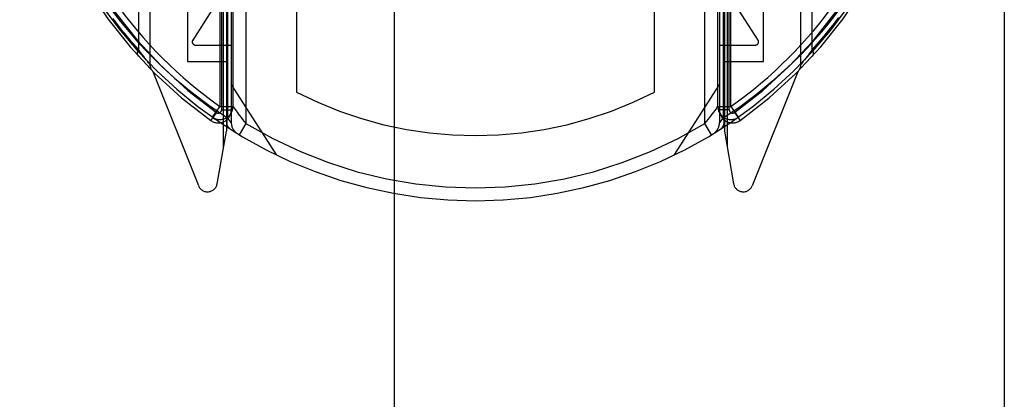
# Model space of a CAD drawing. Header units: inches. Extents: x 0 to 260, y 0 to 168.
# Tile 31 of 95: x 86.567 to 88.08, y 50.393 to 50.976. Entities that reach past the tile are written whole.
import ezdxf

# ---------------------------------------------------------------- set-up
doc = ezdxf.new("R2010")
doc.units = ezdxf.units.IN
doc.header["$LTSCALE"] = 14.290393
doc.header["$MEASUREMENT"] = 0
doc.linetypes.add('HIDDEN', pattern=[0.2, 0.1, -0.1])
doc.linetypes.add('PHANTOM', pattern=[0.8, 0.45, -0.05, 0.1, -0.05, 0.1, -0.05])
doc.layers.add('AVAILABLE_DOOR_SPACE', color=7, linetype='CONTINUOUS')
doc.layers.add('DEFAULT_2', color=8, linetype='HIDDEN')

msp = doc.modelspace()

# ---------------------------------------------------------------- linework, layer by layer
at = {"layer": 'AVAILABLE_DOOR_SPACE', "color": 4, "linetype": 'PHANTOM'}
msp.add_line((88.08, 48.2946), (88.08, 76.9294), dxfattribs=at)
at = {"layer": 'DEFAULT_2', "color": 8, "linetype": 'HIDDEN'}
for p, q in [((87.1425, 80.2489), (87.1425, 48.2471)), ((87.3925, 48.2471), (87.3925, 80.2489)), ((86.7675, 51.8748), (86.7675, 50.9073)), ((87.7675, 50.9073), (87.7675, 51.8748)), ((86.7499, 51.8517), (86.7499, 50.9304)), ((87.785, 50.9304), (87.785, 51.8517)), ((86.885, 51.821), (86.885, 50.8048)), ((86.8925, 51.8212), (86.8925, 50.8181)), ((87.6425, 51.8212), (87.6425, 50.8181)), ((87.65, 51.821), (87.65, 50.8048)), ((86.8806, 50.7799), (86.8806, 51.8134)), ((86.8866, 51.8113), (86.8866, 50.8255)), ((87.6483, 51.8114), (87.6483, 50.8254)), ((87.6544, 51.8134), (87.6544, 50.7799)), ((86.9925, 51.1175), (86.9925, 50.8648)), ((87.5425, 50.8648), (87.5425, 51.1175)), ((86.915, 51.0901), (86.915, 50.8166)), ((87.62, 50.8166), (87.62, 51.0901)), ((86.825, 51.062), (86.825, 50.912)), ((86.875, 51.0501), (86.875, 50.8428)), ((86.895, 51.0501), (86.895, 50.8428)), ((87.64, 50.8428), (87.64, 51.0501)), ((87.66, 50.8428), (87.66, 51.0501)), ((87.71, 50.912), (87.71, 51.062)), ((86.8775, 51.0431), (86.8775, 50.8376)), ((87.6575, 50.8376), (87.6575, 51.0431)), ((86.8627, 50.9906), (86.8332, 50.9447)), ((87.7017, 50.9447), (87.6722, 50.9906)), ((86.7521, 50.9274), (86.7499, 50.9304)), ((86.7541, 50.9247), (86.7521, 50.9274)), ((86.8375, 50.937), (86.8925, 50.937)), ((87.6425, 50.937), (87.6975, 50.937)), ((87.7828, 50.9274), (87.7808, 50.9247)), ((87.785, 50.9304), (87.7828, 50.9274)), ((86.756, 50.9222), (86.7541, 50.9247)), ((86.7581, 50.9194), (86.756, 50.9222)), ((86.7599, 50.917), (86.7581, 50.9194)), ((86.7618, 50.9145), (86.7599, 50.917)), ((86.7637, 50.9121), (86.7618, 50.9145)), ((86.7655, 50.9098), (86.7637, 50.9121)), ((86.825, 50.912), (86.885, 50.912)), ((87.65, 50.912), (87.71, 50.912)), ((87.7712, 50.9121), (87.7694, 50.9098)), ((87.7731, 50.9145), (87.7712, 50.9121)), ((87.775, 50.917), (87.7731, 50.9145)), ((87.7769, 50.9194), (87.775, 50.917)), ((87.779, 50.9222), (87.7769, 50.9194)), ((87.7808, 50.9247), (87.779, 50.9222)), ((86.7673, 50.9075), (86.7655, 50.9098)), ((86.7674, 50.9074), (86.7673, 50.9075)), ((86.7718, 50.8967), (86.842, 50.7213)), ((87.6929, 50.7213), (87.7631, 50.8967)), ((87.7676, 50.9075), (87.7675, 50.9074)), ((87.7675, 50.9074), (87.7675, 50.9074)), ((87.7677, 50.9077), (87.7676, 50.9075)), ((87.7694, 50.9098), (87.7677, 50.9077)), ((86.9625, 50.768), (86.8925, 50.877)), ((87.6425, 50.877), (87.5725, 50.768)), ((86.8646, 50.8281), (86.8716, 50.838)), ((86.875, 50.8428), (86.895, 50.8428)), ((86.8775, 50.8376), (86.8925, 50.8376)), ((86.8973, 50.8395), (86.8998, 50.8361)), ((87.64, 50.8428), (87.66, 50.8428)), ((87.6575, 50.8376), (87.6425, 50.8376)), ((86.8696, 50.8335), (86.8608, 50.8213)), ((86.8634, 50.8265), (86.8679, 50.8233)), ((86.8925, 50.8181), (86.8866, 50.8254)), ((87.62, 50.8166), (87.625, 50.8228)), ((87.6483, 50.8254), (87.6425, 50.8181)), ((87.6654, 50.8335), (87.6741, 50.8213)), ((87.6708, 50.826), (87.6712, 50.8263)), ((87.6712, 50.8263), (87.6715, 50.8265)), ((87.6712, 50.8263), (87.6715, 50.8265)), ((86.915, 50.8166), (86.9046, 50.7995)), ((87.6303, 50.7995), (87.62, 50.8166)), ((86.8707, 50.7242), (86.885, 50.8048)), ((87.65, 50.8048), (87.6642, 50.7242))]:
    msp.add_line(p, q, dxfattribs=at)
for points in [[(86.6983, 51.0052), (86.7097, 50.9895), (86.722, 50.9736), (86.7354, 50.9575), (86.7497, 50.9412), (86.765, 50.9249), (86.7812, 50.9086)], [(87.7537, 50.9086), (87.7662, 50.9211), (87.778, 50.9333), (87.789, 50.9454), (87.7995, 50.9574), (87.8093, 50.9692), (87.8187, 50.981), (87.8278, 50.9931), (87.8366, 51.0052)], [(86.7499, 50.9304), (86.7464, 50.9343), (86.7429, 50.9382), (86.7394, 50.9422), (86.736, 50.9461), (86.7327, 50.9501), (86.7294, 50.9541), (86.7261, 50.958), (86.7229, 50.962), (86.7197, 50.9661), (86.7165, 50.9701), (86.7134, 50.9741), (86.7103, 50.9781)], [(87.8255, 50.9793), (87.8223, 50.9751), (87.8191, 50.971), (87.8159, 50.9669), (87.8127, 50.9628), (87.8094, 50.9587), (87.806, 50.9546), (87.8026, 50.9505), (87.7992, 50.9465), (87.7957, 50.9425), (87.7922, 50.9384), (87.7886, 50.9344), (87.785, 50.9304)], [(86.7499, 50.9304), (86.7497, 50.9302), (86.7496, 50.9299), (86.7495, 50.9297), (86.7494, 50.9294), (86.7493, 50.9292), (86.7491, 50.9289), (86.749, 50.9287), (86.7489, 50.9284), (86.7488, 50.9282), (86.7487, 50.9279), (86.7487, 50.9277), (86.7486, 50.9274), (86.7485, 50.9272), (86.7484, 50.9269), (86.7484, 50.9267), (86.7483, 50.9265), (86.7483, 50.9262), (86.7482, 50.926), (86.7482, 50.9258), (86.7481, 50.9255), (86.7481, 50.9253), (86.7481, 50.9251), (86.7481, 50.9249), (86.7481, 50.9246), (86.748, 50.9244), (86.748, 50.9242), (86.748, 50.924), (86.7481, 50.9238), (86.7481, 50.9236), (86.7481, 50.9234), (86.7481, 50.9232), (86.7481, 50.923), (86.7482, 50.9228), (86.7482, 50.9226), (86.7483, 50.9224), (86.7483, 50.9222), (86.7484, 50.922), (86.7485, 50.9219), (86.7485, 50.9217), (86.7486, 50.9215), (86.7487, 50.9214), (86.7488, 50.9212), (86.7489, 50.921), (86.749, 50.9209), (86.7491, 50.9207), (86.7492, 50.9206), (86.7493, 50.9205), (86.7494, 50.9203)], [(87.7855, 50.9203), (87.7856, 50.9205), (87.7858, 50.9206), (87.7859, 50.9207), (87.786, 50.9209), (87.7861, 50.921), (87.7862, 50.9212), (87.7862, 50.9214), (87.7863, 50.9215), (87.7864, 50.9217), (87.7865, 50.9219), (87.7865, 50.922), (87.7866, 50.9222), (87.7866, 50.9224), (87.7867, 50.9226), (87.7867, 50.9228), (87.7868, 50.923), (87.7868, 50.9232), (87.7868, 50.9234), (87.7868, 50.9236), (87.7869, 50.9238), (87.7869, 50.924), (87.7869, 50.9242), (87.7869, 50.9244), (87.7869, 50.9246), (87.7868, 50.9249), (87.7868, 50.9251), (87.7868, 50.9253), (87.7868, 50.9255), (87.7867, 50.9258), (87.7867, 50.926), (87.7866, 50.9262), (87.7866, 50.9265), (87.7865, 50.9267), (87.7865, 50.9269), (87.7864, 50.9272), (87.7863, 50.9274), (87.7863, 50.9277), (87.7862, 50.9279), (87.7861, 50.9282), (87.786, 50.9284), (87.7859, 50.9287), (87.7858, 50.9289), (87.7857, 50.9292), (87.7855, 50.9294), (87.7854, 50.9297), (87.7853, 50.9299), (87.7852, 50.9302), (87.785, 50.9304)], [(86.7675, 50.9073), (86.7674, 50.9074), (86.7674, 50.9074)], [(86.7812, 50.9086), (86.8053, 50.8865), (86.8308, 50.8652), (86.8579, 50.8449), (86.8866, 50.8255)], [(87.6483, 50.8254), (87.6739, 50.8424), (87.6999, 50.862), (87.7265, 50.8841), (87.7537, 50.9086)], [(86.8716, 50.838), (86.8732, 50.8404), (86.875, 50.8428)], [(86.895, 50.8428), (86.895, 50.8427), (86.8953, 50.8423), (86.8973, 50.8395)], [(86.8998, 50.8361), (86.9014, 50.8339), (86.9032, 50.8315), (86.9053, 50.8288), (86.9075, 50.8259), (86.9099, 50.8228), (86.915, 50.8166)], [(87.625, 50.8228), (87.6274, 50.8258), (87.6296, 50.8288), (87.6317, 50.8314), (87.6335, 50.8339), (87.6351, 50.836), (87.6376, 50.8394)], [(87.6376, 50.8394), (87.6385, 50.8407), (87.6396, 50.8423)], [(87.6396, 50.8423), (87.6399, 50.8427), (87.64, 50.8428)], [(87.66, 50.8428), (87.661, 50.8414), (87.662, 50.8399), (87.6631, 50.8383), (87.6642, 50.8368), (87.6653, 50.8353), (87.6663, 50.8338), (87.6682, 50.8311)], [(86.8634, 50.8265), (86.8635, 50.8265), (86.8637, 50.8269), (86.864, 50.8274), (86.8646, 50.8281)], [(86.8866, 50.8254), (86.8859, 50.8228), (86.8855, 50.8201), (86.8855, 50.8176), (86.8857, 50.8153), (86.8864, 50.8132), (86.8873, 50.8113), (86.8885, 50.8098), (86.89, 50.8086)], [(87.645, 50.8086), (87.6464, 50.8098), (87.6476, 50.8113), (87.6486, 50.8132), (87.6492, 50.8153), (87.6495, 50.8176), (87.6494, 50.8201), (87.649, 50.8228), (87.6483, 50.8254)], [(87.6682, 50.8311), (87.6691, 50.8299), (87.6699, 50.8288), (87.6705, 50.8278), (87.6711, 50.8271), (87.6714, 50.8266), (87.6715, 50.8265)]]:
    msp.add_lwpolyline(points, dxfattribs=at)
for centre, radius, start, end in [((87.2675, 51.3911), 0.7, 305.5126, 234.4874), ((87.2675, 51.3911), 0.685, 305.5126, 234.4874), ((87.2675, 51.3981), 0.68, 215.2961, 234.7467), ((87.2675, 51.3981), 0.68, 305.2529, 324.7039), ((87.2675, 51.3981), 0.7, 215.2961, 324.7039), ((86.8375, 50.942), 0.005, 147.3208, 270), ((87.6975, 50.942), 0.005, 270, 32.6792), ((86.7825, 50.9073), 0.015, 180, 224.9252), ((87.7525, 50.9073), 0.015, 315.0748, 360), ((87.2675, 51.3981), 0.6, 242.7204, 297.2796), ((86.8725, 50.8376), 0.02, 234.4874, 360), ((86.875, 50.8428), 0.02, 234.7457, 360), ((86.8725, 50.8376), 0.005, 234.4874, 360), ((87.66, 50.8428), 0.02, 180, 305.2543), ((87.6625, 50.8376), 0.02, 180, 305.5126), ((87.6625, 50.8376), 0.005, 180, 305.5126), ((86.9125, 50.8181), 0.02, 180, 238.5295), ((87.2675, 51.3981), 0.68, 238.7763, 301.2238), ((87.6225, 50.8181), 0.02, 301.4688, 359.9992), ((86.856, 50.7268), 0.015, 201.8041, 350), ((87.6789, 50.7268), 0.015, 190, 338.1959)]:
    msp.add_arc(centre, radius, start, end, dxfattribs=at)

doc.saveas('drawing.dxf')
